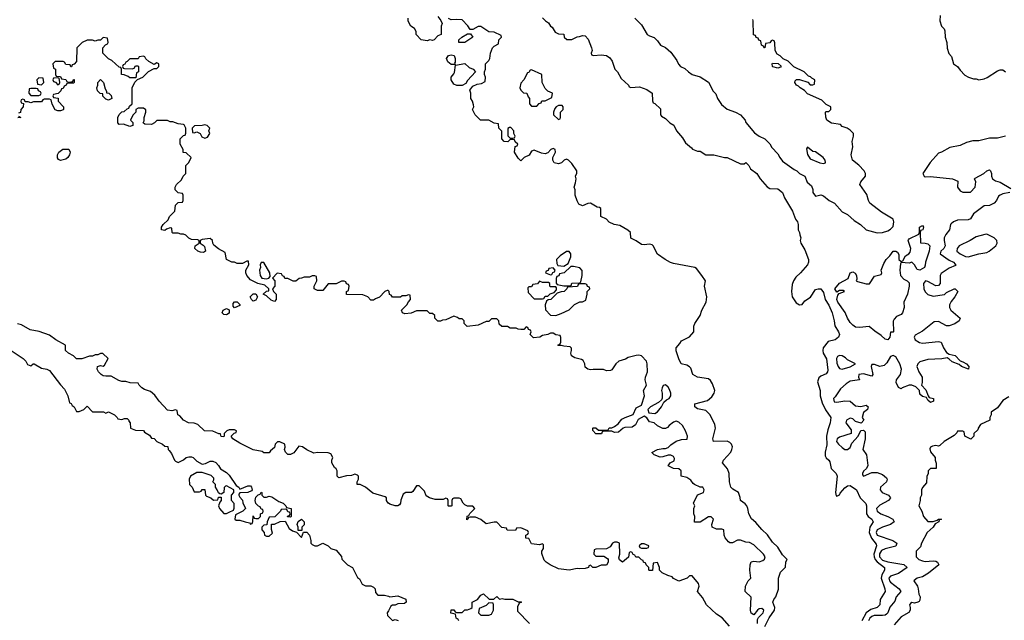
# Model space of a CAD drawing. Header units: inches. Extents: x 2601682 to 2755810, y 449311 to 584050.
# Tile 200 of 256: x 2627246 to 2634601, y 513915 to 518399. Entities that reach past the tile are written whole.
import ezdxf

# ---------------------------------------------------------------- set-up
doc = ezdxf.new("R2010")
doc.units = ezdxf.units.IN
doc.header["$MEASUREMENT"] = 0
doc.layers.add('C6521', color=7, linetype='Continuous')
doc.layers.add('C6531', color=7, linetype='Continuous')

msp = doc.modelspace()

# ---------------------------------------------------------------- linework, layer by layer
at = {"layer": 'C6521', "color": 2}
for points, elevation in [([(2630000, 516376), (2629998, 516378), (2629990, 516378), (2629974, 516370), (2629932.7, 516327.3), (2629903.6, 516316.4), (2629890, 516306), (2629870, 516306), (2629846, 516330), (2629810, 516346), (2629688, 516348), (2629686, 516370), (2629702, 516378), (2629706, 516410), (2629702, 516422), (2629688, 516428), (2629682, 516442), (2629670, 516446), (2629650, 516446), (2629610, 516428), (2629550, 516426), (2629510, 516378), (2629470, 516378), (2629446, 516390), (2629446, 516410), (2629466, 516450), (2629462, 516482), (2629450, 516486), (2629430, 516486), (2629410, 516478), (2629370, 516478), (2629351.6, 516468.4), (2629332.7, 516467.3), (2629310, 516448), (2629290, 516448), (2629250, 516466), (2629227.3, 516467.3), (2629222, 516482), (2629208, 516488), (2629202, 516502), (2629170, 516506), (2629134, 516470), (2629152, 516450), (2629152, 516410), (2629134, 516390), (2629142, 516370), (2629161, 516350), (2629161, 516310), (2629150, 516295.3), (2629125.6, 516305.6), (2629090, 516338), (2629066, 516350), (2629090, 516372), (2629106, 516374), (2629108, 516390), (2629076.4, 516416.4), (2629026, 516430), (2628970, 516458), (2628942, 516490), (2628935.3, 516510), (2628935.3, 516530), (2628958, 516570), (2628955.3, 516595.3), (2628943.6, 516596.4), (2628910, 516578), (2628870, 516578), (2628850, 516588), (2628830, 516588), (2628790, 516608), (2628782, 516662), (2628730, 516688), (2628696.4, 516716.4), (2628688, 516730), (2628686, 516750), (2628670, 516766), (2628610, 516758), (2628594, 516750), (2628594, 516730), (2628616.9, 516716.9), (2628625.4, 516705.4), (2628634, 516670), (2628618, 516662), (2628596, 516664), (2628578, 516670), (2628555.3, 516690), (2628558, 516710), (2628563.1, 516716.9), (2628586, 516730), (2628586, 516750), (2628576.4, 516756.4), (2628530, 516758), (2628508.4, 516768.4), (2628486, 516790), (2628470, 516798), (2628450, 516798), (2628430, 516806), (2628390, 516806), (2628386, 516810), (2628382, 516842), (2628370, 516846), (2628343.6, 516836.4), (2628330, 516826), (2628306, 516830), (2628306, 516850), (2628318, 516870), (2628355.3, 516904.7), (2628366, 516930), (2628406, 516970), (2628410, 517014), (2628430, 517034), (2628462, 517038), (2628466, 517050), (2628466, 517090), (2628462, 517102), (2628430, 517106), (2628408.4, 517128.4), (2628408, 517150), (2628418, 517170), (2628455.3, 517204.7), (2628468, 517230), (2628488, 517250), (2628486, 517310), (2628510, 517334), (2628526, 517370), (2628490, 517406), (2628467.3, 517407.3), (2628466, 517430), (2628446, 517470), (2628446, 517510), (2628470, 517534), (2628482, 517538), (2628487.3, 517552.7), (2628488, 517590), (2628475.3, 517615.3), (2628470, 517618), (2628430, 517622), (2628390, 517638), (2628370, 517638), (2628350, 517646), (2628270, 517646), (2628254, 517630), (2628230, 517618), (2628180.4, 517620.4), (2628168, 517630), (2628175.3, 517644.7), (2628175.3, 517670), (2628188, 517710), (2628187.3, 517727.3), (2628170, 517738), (2628130, 517738), (2628114, 517730), (2628114, 517710), (2628090, 517686), (2628074, 517650), (2628091.6, 517631.6), (2628090.7, 517609.3), (2628070, 517601.2), (2628020.4, 517620.4), (2627990, 517618), (2627978, 517630), (2627978, 517670), (2627988.9, 517691.1), (2628010, 517712), (2628027.3, 517712.7), (2628050, 517734), (2628062, 517738), (2628067.3, 517752.7), (2628086, 517770), (2628086, 517890), (2628107.3, 517932.7), (2628126, 517954), (2628166, 517970), (2628208.4, 518011.6), (2628250, 518034), (2628270, 518034), (2628286, 518050), (2628286, 518070), (2628270, 518078), (2628250, 518066), (2628210, 518086), (2628187.3, 518107.3), (2628182, 518122), (2628170, 518126), (2628138, 518122), (2628130, 518106), (2628070, 518106), (2628050, 518086), (2628038, 518082), (2628032.7, 518067.3), (2628018, 518062), (2628014, 518050), (2628018, 518038), (2628030, 518034), (2628087.3, 518032.7), (2628102, 518038), (2628110, 518054), (2628130, 518054), (2628134, 518050), (2628134, 518010), (2628118, 518002), (2628114, 517966), (2628070, 517966), (2628056.4, 517976.4), (2628027.3, 517987.3), (2628006, 517990), (2628006, 518030), (2628002, 518042), (2627990, 518046), (2627934.6, 518094.6), (2627910, 518108), (2627866, 518150), (2627866, 518190), (2627887.3, 518212.7), (2627902, 518218), (2627906, 518230), (2627902, 518262), (2627870, 518266), (2627850, 518246), (2627830, 518246), (2627810, 518238), (2627790, 518246), (2627750, 518246), (2627714, 518230), (2627674, 518190), (2627671.6, 518088.4), (2627652.7, 518067.3), (2627638, 518062), (2627632.7, 518047.3), (2627627.3, 518047.3), (2627622, 518062), (2627590, 518066), (2627582, 518082), (2627570, 518086), (2627510, 518086), (2627494, 518070), (2627498, 518038), (2627514, 518030), (2627514, 517990), (2627518, 517978), (2627550, 517974), (2627558, 517958), (2627590, 517954), (2627598, 517938), (2627610, 517934), (2627642, 517938), (2627647.3, 517952.7), (2627654, 517954), (2627654, 517930), (2627650, 517926), (2627610, 517926), (2627598, 517922), (2627594, 517910), (2627578, 517902), (2627570, 517886), (2627558, 517882), (2627552.7, 517867.3), (2627532.7, 517847.3), (2627498, 517842), (2627494, 517830), (2627498, 517818), (2627532.7, 517812.7), (2627534, 517790), (2627574, 517750), (2627574, 517730), (2627570, 517726), (2627550, 517718), (2627530, 517718), (2627510, 517726), (2627488.4, 517768.4), (2627482, 517802), (2627470, 517806), (2627430, 517806), (2627418, 517802), (2627410, 517786), (2627350, 517786), (2627330, 517778), (2627310, 517786), (2627286, 517786), (2627282, 517802), (2627270, 517806), (2627258, 517802), (2627254, 517790), (2627258, 517778), (2627274, 517774), (2627271.6, 517748.4), (2627254, 517730), (2627252.7, 517707.3), (2627238, 517702)], 22), ([(2627238, 517678), (2627254, 517670), (2627232.7, 517667.3)], 22), ([(2630000, 514788.7), (2629998, 514790), (2629986, 514810), (2629986, 514830), (2629976.4, 514836.4), (2629884, 514864), (2629830, 514908), (2629790, 514928), (2629768, 514930), (2629766, 514950), (2629778, 514970), (2629778, 514990), (2629770, 514998), (2629750, 515006), (2629723.6, 514996.4), (2629686.4, 514993.6), (2629630, 514978), (2629618, 514990), (2629618, 515030), (2629610, 515046), (2629596.4, 515056.4), (2629578, 515090), (2629578, 515110), (2629586, 515130), (2629570, 515158), (2629550, 515166), (2629470, 515168), (2629443.1, 515163.1), (2629390, 515188), (2629358, 515210), (2629330, 515215.3), (2629294.6, 515165.4), (2629270, 515152.3), (2629250, 515152.7), (2629232.7, 515170), (2629224, 515190), (2629228, 515208), (2629226, 515230), (2629190, 515248), (2629172.7, 515247.3), (2629154, 515230), (2629150, 515206), (2629119.6, 515180.4), (2629110, 515166), (2629070, 515166), (2629056.4, 515176.4), (2628990, 515188), (2628890, 515238), (2628838, 515270), (2628826, 515290), (2628847.3, 515312.7), (2628862, 515318), (2628866, 515330), (2628850, 515338), (2628810, 515338), (2628794, 515330), (2628774, 515310), (2628774, 515290), (2628770, 515286), (2628750, 515288), (2628746, 515306), (2628734, 515306), (2628690, 515328), (2628626, 515330), (2628576.4, 515376.4), (2628550, 515388), (2628506, 515390), (2628470, 515409), (2628442, 515442), (2628428, 515450), (2628422, 515482), (2628410, 515486), (2628382, 515478), (2628350, 515484), (2628288, 515550), (2628256.5, 515596.5), (2628223.1, 515623.1), (2628178, 515638), (2628158, 515650), (2628138, 515670), (2628130, 515686), (2628071.6, 515688.4), (2628038, 515698), (2628010, 515699), (2627985.6, 515705.6), (2627930, 515738), (2627890, 515737.2), (2627870, 515741.2), (2627855.3, 515750), (2627834, 515770), (2627824, 515790), (2627828, 515810), (2627850, 515818), (2627870, 515812), (2627880.4, 515819.6), (2627906, 515870), (2627867.3, 515907.3), (2627850, 515908), (2627830, 515898), (2627810, 515898), (2627790, 515888), (2627767.3, 515887.3), (2627710, 515868), (2627670, 515868), (2627648, 515890), (2627610, 515909), (2627588.7, 515930), (2627588, 515970), (2627515.3, 516010), (2627470, 516044), (2627392.5, 516072.5), (2627324.1, 516084.1), (2627260.2, 516120.2), (2627230, 516129)], 26), ([(2627182, 515930), (2627271.3, 515870), (2627292, 515850), (2627305.4, 515825.4), (2627330, 515814), (2627346, 515830), (2627354, 515830), (2627410, 515798), (2627450, 515790.7), (2627470, 515781), (2627550, 515672), (2627579.8, 515639.8), (2627604.7, 515590), (2627618, 515538), (2627630, 515534), (2627638, 515518), (2627654, 515510), (2627670, 515474), (2627690, 515474), (2627726, 515490), (2627750, 515514), (2627790, 515472), (2627872, 515472), (2627890, 515462), (2627910, 515472), (2627954, 515450), (2627974, 515430), (2627978, 515418), (2628010, 515414), (2628030, 515422), (2628050, 515422), (2628062, 515410), (2628062, 515402), (2628072, 515390), (2628074, 515350), (2628110, 515334), (2628170, 515332), (2628179.6, 515319.6), (2628216.9, 515296.9), (2628230, 515274), (2628250, 515272), (2628271.1, 515251.1), (2628314, 515230), (2628330, 515214), (2628352.7, 515212.7), (2628354, 515190), (2628363.6, 515183.6), (2628379.8, 515159.8), (2628402, 515110), (2628410, 515102), (2628430, 515092), (2628470, 515112), (2628489.1, 515130.9), (2628510, 515136), (2628530, 515136), (2628542, 515130), (2628570, 515102), (2628610, 515082), (2628634.6, 515085.4), (2628670, 515102), (2628690, 515102), (2628710, 515092), (2628730, 515072), (2628745.4, 515045.4), (2628790, 515018), (2628810, 514998), (2628862, 514922), (2628882, 514910), (2628890, 514894), (2628950, 514918), (2628970, 514918), (2628978, 514910), (2628982, 514890), (2628978, 514882), (2628950, 514868), (2628890, 514866), (2628883.6, 514856.4), (2628882, 514850), (2628890, 514834), (2628911.6, 514811.6), (2628912.7, 514792.7), (2628932, 514750), (2628914, 514730), (2628858, 514702), (2628854, 514670), (2628863.6, 514663.6), (2628890, 514662), (2628930.9, 514650.9), (2628962, 514642), (2628970, 514634), (2628982, 514638), (2628987.3, 514652.7), (2628990, 514694), (2628998, 514678), (2629010, 514674), (2629030, 514674), (2629046, 514690), (2629046, 514710), (2629062, 514718), (2629066, 514730), (2629062, 514742), (2629050, 514746), (2629042, 514762), (2629030, 514766), (2629010, 514786), (2629006, 514810), (2629010, 514834), (2629027.3, 514852.7), (2629042, 514858), (2629050, 514872), (2629054, 514870), (2629054, 514850), (2629070, 514834), (2629090, 514834), (2629110, 514842), (2629130, 514838), (2629182, 514802), (2629214, 514790), (2629234, 514770), (2629238, 514758), (2629274, 514750), (2629274, 514690), (2629270, 514686), (2629247.3, 514687.3), (2629250, 514694), (2629262, 514698), (2629266, 514710), (2629262, 514722), (2629250, 514726), (2629242, 514742), (2629230, 514746), (2629198, 514742), (2629194, 514730), (2629151.6, 514688.4), (2629110, 514686), (2629094, 514650), (2629092.7, 514627.3), (2629070, 514626), (2629054, 514610), (2629054, 514590), (2629071.6, 514571.6), (2629074, 514550), (2629090, 514542), (2629110, 514542), (2629133.6, 514566.4), (2629127.3, 514592.7), (2629127.3, 514632.7), (2629150, 514634), (2629192.7, 514652.7), (2629230, 514654), (2629259.6, 514599.6), (2629283.6, 514583.6), (2629314, 514574), (2629350, 514534), (2629366, 514574), (2629390, 514572), (2629411.3, 514550), (2629422, 514510), (2629422, 514490), (2629430, 514482), (2629450, 514472), (2629470, 514472), (2629510, 514492), (2629550, 514472), (2629570, 514452), (2629610, 514438), (2629650.9, 514390.9), (2629652, 514372), (2629694, 514330), (2629732, 514310), (2629770, 514234), (2629783.6, 514223.6), (2629805.4, 514185.4), (2629830, 514172), (2629870, 514172), (2629890, 514162), (2629902, 514150), (2629903.6, 514123.6), (2629922, 514102), (2629970, 514102), (2630000, 514094)], 26), ([(2630000, 513984.6), (2629992, 513970), (2629994, 513950), (2630000, 513944)], 26)]:
    msp.add_lwpolyline(points, dxfattribs=dict(at, elevation=elevation))
for points, elevation in [([(2627390, 517966), (2627374, 517950), (2627378, 517918), (2627410, 517914), (2627426, 517930), (2627422, 517962)], 22), ([(2627530, 517966), (2627498, 517962), (2627494, 517950), (2627498, 517938), (2627512.7, 517932.7), (2627530, 517914), (2627542, 517918), (2627546, 517930), (2627542, 517962)], 22), ([(2627910, 517798), (2627890, 517806), (2627868.4, 517828.4), (2627866, 517846), (2627848.4, 517848.4), (2627828, 517868), (2627822, 517890), (2627828.7, 517910), (2627828.9, 517931.1), (2627850, 517954), (2627871.6, 517931.6), (2627883.6, 517883.6), (2627894, 517866), (2627894, 517854), (2627911.6, 517851.6), (2627930, 517834), (2627934, 517810), (2627930, 517808)], 22), ([(2627370, 517886), (2627330, 517886), (2627318, 517882), (2627314, 517850), (2627330, 517834), (2627390, 517834), (2627402, 517838), (2627406, 517850), (2627402, 517862), (2627387.3, 517867.3), (2627382, 517882)], 22), ([(2628630, 517614), (2628610, 517608.7), (2628552.7, 517607.3), (2628534, 517590), (2628538, 517558), (2628550, 517554), (2628570, 517562), (2628594, 517550), (2628605.4, 517525.4), (2628630, 517514), (2628650, 517522), (2628666, 517550), (2628658, 517570), (2628666, 517590), (2628646, 517610)], 22), ([(2627550, 517348.7), (2627536.4, 517356.4), (2627528.7, 517368.7), (2627528.9, 517391.1), (2627538, 517410), (2627568.4, 517431.6), (2627612, 517432), (2627622, 517410), (2627618, 517390), (2627604.7, 517370), (2627590, 517359)], 22), ([(2629070, 516586), (2629050, 516586), (2629042, 516570), (2629044.7, 516550), (2629038, 516530), (2629042, 516490), (2629054, 516470), (2629090, 516464.7), (2629106, 516470), (2629118, 516482), (2629115.3, 516510)], 22), ([(2628850, 516248.7), (2628840.4, 516260.4), (2628840.4, 516279.6), (2628850, 516294), (2628871.6, 516291.6), (2628890, 516274), (2628890, 516266)], 22), ([(2628990, 516298), (2628978, 516310), (2628968, 516330), (2628990, 516352), (2629010, 516352), (2629022, 516330), (2629010, 516306)], 22), ([(2628790, 516195.3), (2628770, 516198), (2628758, 516210), (2628766, 516230), (2628790, 516242), (2628812, 516232), (2628810, 516208.7)], 22), ([(2628610, 515018), (2628570, 515018), (2628522, 514990), (2628512, 514970), (2628514, 514930), (2628534, 514910), (2628550, 514874), (2628590, 514874), (2628602, 514878), (2628608.4, 514891.6), (2628630, 514892), (2628634, 514850), (2628642, 514842), (2628674, 514830), (2628692.7, 514812.7), (2628726, 514814), (2628730, 514834), (2628750, 514834), (2628750.9, 514809.1), (2628742, 514798), (2628732, 514770), (2628738, 514750), (2628770, 514712), (2628790, 514711.3), (2628810, 514722), (2628842, 514738), (2628847.3, 514752.7), (2628847.3, 514787.3), (2628829.3, 514809.3), (2628828.7, 514850), (2628846, 514870), (2628846, 514890), (2628790, 514918), (2628783.6, 514916.4), (2628772.7, 514907.3), (2628772, 514870), (2628750, 514858), (2628740.4, 514860.4), (2628730, 514866), (2628722, 514890), (2628708.7, 514910), (2628708, 514928), (2628688.4, 514948.4), (2628696.4, 514963.6), (2628696.4, 514976.4), (2628676.4, 514996.4)], 26), ([(2629326, 514586), (2629326, 514610), (2629318, 514630), (2629327.3, 514652.7), (2629350, 514671.3), (2629371.3, 514650), (2629371.1, 514628.9), (2629354, 514610), (2629354, 514586), (2629350, 514586)], 26)]:
    msp.add_lwpolyline(points, close=True, dxfattribs=dict(at, elevation=elevation))
at = {"layer": 'C6531', "color": 2}
for points, elevation in [([(2630370, 518422), (2630392.7, 518392.7), (2630402, 518370), (2630394, 518350), (2630394, 518290), (2630370, 518278), (2630342, 518250), (2630330, 518244), (2630310, 518248.7), (2630290, 518242), (2630246, 518250), (2630208.4, 518288.4), (2630208, 518310), (2630194.6, 518334.6), (2630168, 518350), (2630148.4, 518388.4), (2630148, 518410)], 18), ([(2634122.8, 518430), (2634118, 518390), (2634132, 518350), (2634151.1, 518331.1), (2634156.9, 518316.9), (2634158, 518270), (2634172, 518230), (2634172.7, 518187.3), (2634186.4, 518146.4), (2634205.4, 518125.4), (2634222, 518070), (2634250.7, 518050.7), (2634270, 518022), (2634306.4, 517986.4), (2634334, 517970), (2634370, 517958), (2634390, 517958), (2634410, 517951.3), (2634450, 517958), (2634472.9, 517967.1), (2634550, 518018), (2634570, 518024.7), (2634590, 518024.7), (2634610, 518011.3)], 22), ([(2632810.8, 513869.2), (2632845.4, 513934.6), (2632884.7, 513990), (2632886.3, 514010), (2632872.7, 514050), (2632879, 514070), (2632893.2, 514090), (2632913.6, 514146.4), (2632914, 514230), (2632930, 514274), (2632967.3, 514312.7), (2632968.9, 514351.1), (2632978, 514370), (2632943.2, 514403.2), (2632910, 514461.2), (2632870, 514498), (2632832.5, 514552.5), (2632790, 514592), (2632744.9, 514644.9), (2632711.6, 514671.6), (2632692.3, 514710), (2632686, 514750), (2632677.2, 514770), (2632665.6, 514785.6), (2632629, 514810), (2632628.7, 514831.3), (2632614, 514870), (2632572.9, 514892.9), (2632559, 514910), (2632549.2, 514950), (2632546, 515010), (2632533.6, 515046.4), (2632495.3, 515090), (2632504, 515110), (2632557, 515170), (2632566.6, 515190), (2632569.4, 515210), (2632563.7, 515230), (2632550, 515243.7), (2632530, 515253.6), (2632429, 515250), (2632424.5, 515270), (2632443.7, 515350), (2632438, 515378), (2632402.7, 515450), (2632370, 515480.9), (2632310, 515494), (2632288.7, 515510), (2632288.7, 515530), (2632384.2, 515555.8), (2632417.2, 515582.8), (2632434.7, 515610), (2632438, 515630), (2632421, 515681), (2632405.3, 515705.3), (2632390, 515717), (2632308, 515730), (2632274, 515750), (2632258, 515798), (2632250, 515808.7), (2632230, 515819), (2632188, 515830), (2632170, 515866), (2632150, 515926), (2632148.7, 515950), (2632178, 515982), (2632190, 516002), (2632250, 516032), (2632282, 516070), (2632282, 516110), (2632288.4, 516131.6), (2632328.7, 516190), (2632342, 516230), (2632374, 516290), (2632379, 516330), (2632362, 516410), (2632368, 516450), (2632342, 516490), (2632301.2, 516541.2), (2632290, 516549), (2632130, 516579.3), (2632107.2, 516587.2), (2632068.7, 516610), (2632010, 516648.7), (2631979, 516710), (2631970, 516719), (2631950, 516724), (2631910, 516719), (2631890, 516721.2), (2631850, 516748.7), (2631810, 516768), (2631808, 516810), (2631788.9, 516828.9), (2631730, 516862), (2631686, 516870), (2631650, 516888), (2631628.9, 516908.9), (2631586, 516930), (2631586, 516990), (2631576.4, 516996.4), (2631560.4, 517000.4), (2631510, 517028.7), (2631490, 517028), (2631450, 517009.2), (2631423.1, 517023.1), (2631410, 517046), (2631395.3, 517090), (2631395.3, 517130), (2631389, 517150), (2631398, 517182), (2631402, 517210), (2631398, 517230), (2631407.3, 517252.7), (2631408, 517270), (2631370, 517326), (2631346, 517350), (2631330, 517358), (2631314, 517350), (2631294, 517330), (2631270, 517322), (2631238, 517330), (2631228, 517350), (2631228, 517370), (2631248, 517410), (2631246, 517430), (2631230, 517438), (2631214, 517430), (2631190, 517406), (2631170, 517398), (2631143.1, 517403.1), (2631090, 517426), (2631070, 517418), (2631051.3, 517388.7), (2631014, 517370), (2630990, 517346), (2630970, 517366), (2630942, 517410), (2630948, 517452), (2630962, 517458), (2630966, 517470), (2630947.3, 517487.3), (2630942, 517502), (2630910, 517506), (2630891.6, 517488.4), (2630866, 517490), (2630848, 517510), (2630847.3, 517567.3), (2630826, 517590), (2630822, 517622), (2630790, 517628), (2630750, 517648), (2630688.4, 517648.4), (2630648.4, 517688.4), (2630629.1, 517729.1), (2630638, 517750), (2630636.4, 517763.6), (2630628.7, 517790), (2630615.3, 517810), (2630615.3, 517850), (2630608, 517872), (2630630, 517902), (2630663.1, 517916.9), (2630696.4, 517923.6), (2630722, 517938), (2630726, 517970), (2630718, 517990), (2630718, 518010), (2630726, 518030), (2630726, 518070), (2630750, 518094), (2630758, 518110), (2630762, 518150), (2630778, 518190), (2630790, 518202), (2630822, 518218), (2630826, 518250), (2630846, 518270), (2630842, 518282), (2630790, 518306), (2630750, 518308), (2630690, 518348), (2630670, 518348), (2630630, 518326), (2630610, 518326), (2630594.6, 518354.6), (2630550, 518398), (2630510, 518402), (2630470, 518398), (2630448.4, 518408.4)], 18), ([(2631150, 518414), (2631174, 518390), (2631196.9, 518376.9), (2631211.6, 518351.6), (2631223.6, 518343.6), (2631245.4, 518305.4), (2631270, 518294), (2631310, 518292), (2631314, 518270), (2631332.7, 518252.7), (2631370, 518252), (2631410, 518272), (2631427.3, 518272.7), (2631450, 518282), (2631470, 518278), (2631493.2, 518253.2), (2631518, 518190), (2631522, 518170), (2631514, 518150), (2631518, 518138), (2631532.7, 518132.7), (2631590, 518136), (2631630, 518131), (2631654.4, 518114.4), (2631671, 518090), (2631692, 518030), (2631712, 518010), (2631739.6, 517959.6), (2631794, 517910), (2631798, 517898), (2631810, 517894), (2631876.9, 517896.9), (2631930, 517878), (2631971.1, 517851.1), (2631972.7, 517792.7), (2631978, 517778), (2631990, 517774), (2632032.7, 517732.7), (2632032, 517690), (2632039.6, 517679.6), (2632070, 517662), (2632102, 517630), (2632131.3, 517611.3), (2632152, 517570), (2632196.8, 517516.8), (2632219.6, 517479.6), (2632263.6, 517443.6), (2632271.6, 517431.6), (2632310, 517418), (2632330, 517418), (2632371.6, 517391.6), (2632430, 517391.3), (2632511.6, 517371.6), (2632530, 517371.3), (2632630, 517322), (2632656.4, 517323.6), (2632670, 517332), (2632692, 517310), (2632705.4, 517285.4), (2632751.3, 517250), (2632778, 517210), (2632830, 517151.3), (2632850, 517138), (2632910, 517136), (2632944.7, 517110), (2632958, 517070), (2633018, 516970), (2633041, 516910), (2633056, 516890), (2633061, 516870), (2633061, 516830), (2633072, 516810), (2633072.7, 516792.7), (2633082, 516770), (2633076, 516750), (2633081, 516730), (2633110, 516682), (2633137.3, 516610), (2633138.8, 516590), (2633130.6, 516570), (2633079.5, 516510), (2633043.7, 516476.3), (2633024.9, 516450), (2633016.7, 516423.3), (2633010.3, 516370.3), (2633016.3, 516330), (2633044.9, 516284.9), (2633070, 516271.3), (2633090, 516272), (2633110, 516301), (2633153.2, 516326.8), (2633190, 516384.7), (2633210, 516390.6), (2633231, 516390), (2633250, 516362), (2633262.8, 516310), (2633291.1, 516268.9), (2633314, 516210), (2633330.5, 516150), (2633334, 516114), (2633362.8, 516070), (2633370.5, 516050), (2633361, 516030), (2633338, 516010), (2633284, 515996), (2633246.8, 515950), (2633244, 515930), (2633247.3, 515910), (2633272.8, 515867.2), (2633282.8, 515782.8), (2633280.7, 515770), (2633270, 515754), (2633230, 515737.2), (2633215.2, 515724.8), (2633204.4, 515695.6), (2633226, 515630), (2633224.9, 515590), (2633239.6, 515539.6), (2633266.1, 515486.1), (2633304.7, 515430), (2633300.7, 515390), (2633282, 515338), (2633271.6, 515290), (2633275.4, 515224.6), (2633261.7, 515170), (2633263.4, 515143.4), (2633269.1, 515129.1), (2633290.4, 515110), (2633297.5, 515097.5), (2633308.3, 515048.3), (2633343.8, 515010), (2633353, 514990), (2633341, 514870), (2633345.4, 514845.4), (2633350, 514842), (2633370, 514852), (2633375.5, 514864.5), (2633410, 514904.7), (2633430, 514918), (2633450, 514921), (2633496, 514890), (2633522.8, 514830), (2633566, 514786), (2633572.4, 514770), (2633572.4, 514710), (2633584.9, 514690), (2633611, 514670), (2633620.7, 514650), (2633597.4, 514610), (2633591.3, 514570), (2633608.4, 514528.4), (2633644.4, 514484.4), (2633646.4, 514470), (2633626.5, 514410), (2633629, 514390), (2633636.2, 514370), (2633650.8, 514350.8), (2633705.5, 514310), (2633704.9, 514290), (2633684.7, 514255.3), (2633680.9, 514230), (2633708, 514150), (2633710.7, 514130), (2633674, 514070), (2633670.3, 514029.7), (2633651, 514010), (2633603.4, 513996.6), (2633569.3, 513970.7), (2633537.6, 513910)], 18), ([(2631842, 518410), (2631890, 518362), (2631932, 518290), (2631950, 518278), (2631985.4, 518265.4), (2632010, 518242), (2632032, 518210), (2632070.9, 518190.9), (2632110, 518158), (2632155.3, 518095.3), (2632166.4, 518066.4), (2632182, 518050), (2632215.3, 518035.3), (2632242, 518010), (2632270, 517991.3), (2632330, 517972), (2632390, 517932), (2632426.4, 517866.4), (2632445.4, 517845.4), (2632458, 517810), (2632487.1, 517767.1), (2632530, 517731.3), (2632594, 517710), (2632631.3, 517690), (2632664.7, 517650), (2632671, 517631), (2632735.3, 517555.3), (2632770.7, 517530.7), (2632812, 517510), (2632850, 517471.3), (2632864.5, 517444.5), (2632910, 517398), (2632922.8, 517370), (2632944.1, 517344.1), (2633030, 517281), (2633050.9, 517270.9), (2633070, 517252), (2633110, 517231.3), (2633127.3, 517187.3), (2633159.8, 517159.8), (2633171, 517131), (2633171.3, 517110), (2633190, 517082), (2633230, 517091), (2633250, 517084.7), (2633292, 517050), (2633331.3, 517030), (2633390, 516964.7), (2633430, 516946), (2633480.4, 516900.4), (2633526, 516870), (2633570, 516831), (2633650, 516806.8), (2633690, 516810.5), (2633730, 516823.8), (2633750, 516835.5), (2633770, 516856), (2633775.6, 516890), (2633769.5, 516910), (2633758.7, 516918.7), (2633682.4, 516962.4), (2633596.2, 517030), (2633585.6, 517050), (2633573.1, 517093.1), (2633522.7, 517170), (2633529, 517190), (2633562.7, 517230), (2633562.7, 517250), (2633552.7, 517270), (2633513.6, 517313.6), (2633466.6, 517350), (2633458, 517390), (2633469, 517450), (2633464, 517490), (2633475.3, 517530), (2633475.3, 517550), (2633450, 517575.3), (2633426, 517590), (2633390, 517602), (2633376, 517616), (2633310, 517626.6), (2633275.3, 517650), (2633268, 517672), (2633266, 517710), (2633270, 517714), (2633290, 517714), (2633306, 517730), (2633306, 517750), (2633270, 517766), (2633238, 517798), (2633130, 517846), (2633108, 517870), (2633075.3, 517890), (2633064, 517904), (2633048.7, 517910), (2633035.3, 517930), (2633038, 517942), (2633047.3, 517952.7), (2633070, 517954), (2633132, 517932), (2633150, 517914), (2633170, 517914), (2633182, 517918), (2633186, 517950), (2633162, 517962), (2633153.6, 517973.6), (2633138, 517978), (2633106, 518010), (2633027.3, 518047.3), (2632986, 518090), (2632950, 518106), (2632926, 518130), (2632903.1, 518143.1), (2632888, 518170), (2632887.3, 518227.3), (2632882, 518242), (2632870, 518246), (2632858, 518242), (2632850, 518226), (2632818, 518222), (2632812, 518190), (2632808.4, 518188.4), (2632802, 518202), (2632786, 518210), (2632782, 518242), (2632767.3, 518247.3), (2632762, 518262), (2632747.3, 518267.3), (2632742, 518282), (2632727.3, 518287.3), (2632726, 518390), (2632722, 518402)], 22), ([(2634610, 517529.3), (2634550, 517514), (2634490, 517514), (2634410, 517495.3), (2634365.4, 517494.6), (2634318, 517482), (2634270, 517459), (2634194.4, 517445.6), (2634130.9, 517409.1), (2634110, 517402), (2634046.4, 517333.6), (2633991.3, 517250), (2634002, 517230), (2634010, 517227.3), (2634050, 517227.7), (2634214, 517210), (2634252.7, 517192.7), (2634252, 517150), (2634270, 517122), (2634291.6, 517111.6), (2634348.9, 517111.1), (2634382, 517150), (2634388, 517190), (2634378, 517210), (2634383.1, 517216.9), (2634448, 517250), (2634470, 517271.3), (2634490, 517278), (2634498, 517270), (2634504.7, 517250), (2634504.7, 517230), (2634512, 517210), (2634535.3, 517195.3), (2634570, 517186), (2634650, 517138)], 22), ([(2634642, 517110), (2634590, 517099.5), (2634570.3, 517089.7), (2634558.4, 517081.6), (2634541.6, 517050), (2634524, 517030), (2634490, 517012.3), (2634450, 517009), (2634371, 516950), (2634347.3, 516912.7), (2634330, 516905.2), (2634250, 516902), (2634221, 516890), (2634204.1, 516875.9), (2634198.8, 516870), (2634191.3, 516830), (2634164.1, 516795.9), (2634152.4, 516770), (2634150.4, 516750), (2634158.4, 516710), (2634148.8, 516691.2), (2634127.3, 516670), (2634122, 516650), (2634190, 516603), (2634221, 516590), (2634233.7, 516573.7), (2634242, 516570), (2634236.9, 516563.1), (2634190, 516545.2), (2634130, 516504), (2634120.7, 516490), (2634121, 516430), (2634110, 516415.3), (2634090, 516413.2), (2634030, 516443.7), (2634011.1, 516448.9), (2633997.3, 516430), (2634000.5, 516390), (2634008.5, 516368.5), (2634028.7, 516348.7), (2634070, 516334), (2634153.2, 516346.8), (2634170, 516362), (2634226, 516390), (2634234, 516390), (2634254, 516370), (2634232, 516330), (2634204, 516296), (2634191.3, 516270), (2634191.3, 516250), (2634201, 516230), (2634272, 516170), (2634264.7, 516150), (2634230.5, 516129.5), (2634190, 516112.7), (2634170, 516113.2), (2634110, 516146), (2634077.3, 516142.7), (2633990, 516073.2), (2633935.3, 516044.7), (2633927.3, 516030), (2633936, 516010), (2633966, 515990), (2633990, 515983.7), (2634110, 515997.3), (2634130, 515991.3), (2634145.5, 515950), (2634170, 515914.8), (2634190, 515901), (2634233.2, 515893.2), (2634270, 515851.3), (2634290, 515846), (2634318, 515830), (2634336, 515810), (2634332, 515790), (2634282, 515810), (2634264.7, 515824.7), (2634210, 515846), (2634190, 515865.2), (2634173.6, 515873.6), (2634133.3, 515866.7), (2634030, 515862.9), (2633970, 515845.2), (2633954.8, 515830), (2633948.2, 515810), (2633962, 515770), (2633986.8, 515730), (2633987.3, 515690), (2633982.8, 515670), (2634014.6, 515634.6), (2634030.7, 515590.7), (2634039.6, 515579.6), (2634071.3, 515570), (2634072, 515550), (2634050, 515542), (2634030, 515558), (2634019, 515579), (2633990, 515585.2), (2633970, 515604), (2633966, 515630), (2633939.3, 515659.3), (2633911, 515671), (2633890, 515671.3), (2633838, 515650), (2633830, 515642), (2633810, 515654), (2633792.7, 515690), (2633796, 515710), (2633826, 515750), (2633833.6, 515790), (2633820.7, 515830), (2633790, 515881.2), (2633770, 515892.3), (2633750, 515884), (2633722.5, 515837.5), (2633703.5, 515816.5), (2633670, 515809.2), (2633630, 515824), (2633610, 515826), (2633606, 515810), (2633618, 515750), (2633610, 515738), (2633550, 515755.3), (2633514, 515750), (2633512, 515730), (2633518, 515710), (2633450, 515699.5), (2633418.7, 515681.3), (2633375.9, 515644.1), (2633337.1, 515582.9), (2633324, 515570), (2633330, 515547.3), (2633350, 515544.9), (2633410, 515553.4), (2633449.3, 515550.7), (2633490, 515516), (2633530, 515511), (2633570, 515521), (2633584.7, 515510), (2633578, 515490), (2633550, 515466), (2633538, 515430), (2633551.3, 515408.7), (2633532.7, 515387.3), (2633490, 515399), (2633470, 515419), (2633450, 515425.2), (2633421, 515410), (2633418, 515390), (2633456.3, 515336.3), (2633456, 515310), (2633370, 515281.2), (2633351.3, 515270), (2633347.7, 515250), (2633361, 515230), (2633390, 515204.7), (2633410, 515191.3), (2633430, 515191), (2633450, 515206), (2633463, 515237), (2633509, 515290), (2633528.9, 515331.1), (2633550, 515334), (2633561, 515321), (2633561.6, 515270), (2633544, 515190), (2633570.9, 515150.9), (2633581, 515070), (2633571.3, 515048.7), (2633550, 515028), (2633541, 515010), (2633542, 515002), (2633550, 514992), (2633610, 515018), (2633650, 515018.8), (2633690, 515002.8), (2633719.8, 514979.8), (2633726, 514970), (2633721, 514950), (2633676.3, 514910), (2633674, 514890), (2633688.8, 514868.8), (2633734.8, 514850), (2633750.7, 514830), (2633736, 514810), (2633670, 514774.5), (2633645.5, 514750), (2633650.7, 514730), (2633678.8, 514710), (2633730.3, 514690.3), (2633766.8, 514670), (2633778, 514650), (2633751, 514630), (2633690, 514609.6), (2633650.7, 514590), (2633642.4, 514570), (2633650.7, 514550), (2633766.8, 514510), (2633798.8, 514490), (2633790, 514469.6), (2633710, 514449.7), (2633684, 514436), (2633667.8, 514412.2), (2633667.2, 514390), (2633690, 514364.9), (2633730, 514352.7), (2633850, 514332.2), (2633876, 514310), (2633810, 514264.2), (2633750, 514243.7), (2633738, 514230), (2633742.4, 514210), (2633750, 514199.1), (2633815.5, 514150), (2633827.3, 514130), (2633792.7, 514090), (2633782.3, 514057.7), (2633746.1, 514013.9), (2633730.4, 513970), (2633720.3, 513959.7), (2633710, 513953.6), (2633690, 513951.2), (2633628.1, 513951.9), (2633610, 513944.5), (2633595.5, 513930), (2633587, 513910)], 22), ([(2632756.2, 513890), (2632758, 513922), (2632764.7, 513935.3), (2632799.5, 513970), (2632805.2, 513990), (2632790, 514002.7), (2632770, 514001.2), (2632756, 513990), (2632730, 513955.3), (2632709.3, 513969.3), (2632706, 513990), (2632708.7, 514088.7), (2632666, 514130), (2632668, 514170), (2632688, 514210), (2632708, 514230), (2632699, 514290), (2632702, 514330), (2632710, 514351), (2632730, 514356), (2632770, 514351.3), (2632798, 514362), (2632808.9, 514371.1), (2632815.3, 514390), (2632802, 514410), (2632730, 514478), (2632696.4, 514496.4), (2632670, 514498), (2632630, 514514), (2632607.5, 514512.5), (2632570, 514494), (2632550, 514494), (2632540.2, 514500.2), (2632515.3, 514530), (2632508.4, 514551.6), (2632506, 514590), (2632490, 514595.3), (2632450, 514595.3), (2632418, 514610), (2632415.3, 514630), (2632428, 514670), (2632410, 514688), (2632390, 514688), (2632330, 514648), (2632287.3, 514647.3), (2632288.7, 514690), (2632282, 514710), (2632282, 514750), (2632288, 514770), (2632278, 514790), (2632308.9, 514851.1), (2632354, 514870), (2632359, 514890), (2632350, 514908), (2632328.4, 514908.4), (2632286, 514930), (2632276.4, 514936.4), (2632260.4, 514960.4), (2632230, 514982), (2632186, 514990), (2632186, 515030), (2632170, 515046), (2632130, 515048), (2632088.9, 515068.9), (2632106, 515090), (2632135.3, 515104.7), (2632136.4, 515123.6), (2632130, 515138), (2632110, 515148), (2632090, 515148.7), (2632050, 515135.3), (2632030, 515134), (2631986, 515150), (2631968, 515168), (2632010, 515190.8), (2632050, 515198.8), (2632070, 515198), (2632090, 515204.7), (2632110, 515224.7), (2632150, 515251.3), (2632190, 515264.7), (2632232.9, 515267.1), (2632234, 515290), (2632219, 515330), (2632197.2, 515370), (2632170, 515394), (2632150, 515402), (2632130, 515394), (2632098, 515370), (2632085.4, 515354.6), (2632070, 515348), (2632050, 515348), (2632010, 515368), (2631986, 515390), (2631950, 515398), (2631930, 515426), (2631910, 515438), (2631865.4, 515414.6), (2631844.7, 515375.3), (2631822, 515358), (2631765.4, 515354.6), (2631754, 515350), (2631719.6, 515320.4), (2631690, 515318), (2631670, 515328), (2631610, 515326), (2631598, 515322), (2631591.6, 515308.4), (2631550, 515308), (2631527.3, 515332.7), (2631526, 515350), (2631530, 515352), (2631550, 515352), (2631570, 515334), (2631630, 515334), (2631642, 515338), (2631648.4, 515351.6), (2631670, 515352), (2631690, 515362), (2631717.2, 515382.8), (2631743.2, 515416.8), (2631768, 515430), (2631829.2, 515450.8), (2631850, 515502), (2631890, 515522), (2631914, 515590), (2631906, 515630), (2631928, 515670), (2631919, 515710), (2631921.2, 515730), (2631935.3, 515770), (2631934, 515830), (2631928.7, 515850), (2631890, 515888.7), (2631870, 515894), (2631850, 515893.2), (2631790, 515877.2), (2631770, 515865.2), (2631722, 515850), (2631698, 515830), (2631670, 515786), (2631659.6, 515780.4), (2631630, 515778), (2631607.3, 515787.3), (2631528.7, 515788.7), (2631510, 515785.2), (2631489, 515789), (2631470, 515806), (2631468, 515830), (2631454.6, 515854.6), (2631442, 515862), (2631393.6, 515873.6), (2631368.9, 515888.9), (2631362, 515910), (2631368, 515930), (2631367.3, 515947.3), (2631358, 515958), (2631310, 515962), (2631290, 515968), (2631270, 515966), (2631266, 515970), (2631282, 515978), (2631287.3, 515992.7), (2631287.3, 516027.3), (2631282, 516042), (2631250, 516046), (2631230, 516058), (2631210, 516058), (2631191.6, 516048.4), (2631150, 516042), (2631130.7, 516029.3), (2631085.2, 516025.2), (2631058, 516050), (2631066, 516070), (2631062, 516082), (2631047.3, 516087.3), (2631042, 516102), (2631030, 516106), (2631012.7, 516087.3), (2630990, 516086), (2630968.4, 516088.4), (2630955.3, 516095.3), (2630910, 516095.3), (2630890, 516108), (2630848.4, 516108.4), (2630827.3, 516127.3), (2630826, 516150), (2630810, 516166), (2630770, 516166), (2630750, 516146), (2630730, 516146), (2630670, 516118), (2630588, 516108), (2630566, 516130), (2630566, 516150), (2630550, 516166), (2630530, 516166), (2630516.4, 516176.4), (2630490, 516186), (2630430, 516158), (2630403.6, 516156.4), (2630390, 516148), (2630370, 516148), (2630346, 516170), (2630346, 516190), (2630330, 516206), (2630310, 516206), (2630290, 516226), (2630210, 516226), (2630171.3, 516208.7), (2630123.1, 516203.1), (2630106, 516210), (2630098, 516230), (2630138, 516270), (2630150, 516294), (2630166, 516310), (2630162, 516342), (2630150, 516346), (2630130, 516338), (2630103.6, 516336.4), (2630090, 516328), (2630030, 516328), (2630022, 516342), (2630007.3, 516347.3), (2630006, 516370), (2630000, 516376)], 22), ([(2634635.3, 515584.7), (2634590, 515555.3), (2634550, 515502), (2634502, 515470), (2634502, 515450), (2634492, 515430), (2634492, 515410), (2634423.5, 515376.5), (2634404.7, 515350), (2634402, 515338), (2634374, 515310), (2634372, 515290), (2634350, 515268), (2634306, 515290), (2634302, 515322), (2634290, 515326), (2634250, 515326), (2634245.4, 515314.6), (2634226.4, 515293.6), (2634152, 515250), (2634119.8, 515220.2), (2634110, 515215.3), (2634090, 515219), (2634065.4, 515214.6), (2634050, 515208), (2634044, 515196), (2634050, 515172), (2634084.7, 515130), (2634084.7, 515110), (2634091.6, 515088.4), (2634092, 515048), (2634050, 515048), (2634032, 515030), (2634031.3, 515008.7), (2634022, 514990), (2634019.6, 514940.4), (2633990, 514906), (2633982, 514890), (2633982, 514850), (2633972, 514830), (2633972, 514810), (2633962, 514770), (2633984.7, 514730), (2633998, 514690), (2634030, 514652), (2634068.4, 514651.6), (2634098, 514662), (2634110, 514671.3), (2634132, 514670), (2634114, 514666), (2634112, 514650), (2634083.6, 514636.4), (2634070.5, 514609.5), (2634024.7, 514570), (2633982, 514490), (2633975.3, 514464.7), (2633942, 514430), (2633942, 514390), (2633962, 514370), (2633990, 514358.8), (2634010, 514354.8), (2634070, 514358.8), (2634090, 514356), (2634102, 514350), (2634111, 514330), (2634034.2, 514265.8), (2633990, 514239.3), (2633950, 514228.7), (2633926.8, 514213.2), (2633924.7, 514210), (2633951.3, 514170), (2633958, 514150), (2633962.8, 514110), (2633971.3, 514090), (2633970, 514066), (2633964.7, 514055.3), (2633954, 514050), (2633930, 514044), (2633910, 514048.7), (2633899.8, 514040.2), (2633891.3, 514030), (2633898, 514010), (2633898, 513990), (2633886.8, 513973.2), (2633830, 513942), (2633778.8, 513881.2)], 26), ([(2632548.7, 513870), (2632493.2, 513933.2), (2632450, 513962), (2632375.3, 514030), (2632345.6, 514085.6), (2632308.7, 514130), (2632322, 514170), (2632315.3, 514190), (2632270, 514246), (2632250, 514246), (2632231.6, 514228.4), (2632168.4, 514208.4), (2632130, 514228), (2632119, 514239), (2632088.4, 514248.4), (2632046, 514270), (2632026, 514290), (2632026, 514310), (2632010, 514346), (2631978, 514342), (2631972.7, 514287.3), (2631950, 514286), (2631946, 514290), (2631946, 514310), (2631926, 514330), (2631922, 514342), (2631906, 514350), (2631902, 514362), (2631890, 514366), (2631870, 514386), (2631847.3, 514387.3), (2631842, 514402), (2631827.3, 514407.3), (2631822, 514422), (2631810, 514426), (2631798, 514422), (2631792.7, 514387.3), (2631748.7, 514348.7), (2631727.3, 514367.3), (2631722, 514382), (2631728, 514410), (2631726, 514490), (2631710, 514498), (2631690, 514498), (2631674, 514490), (2631656.9, 514463.1), (2631630, 514448), (2631550, 514446), (2631538, 514442), (2631534, 514410), (2631550, 514394), (2631610, 514394), (2631636.9, 514376.9), (2631642, 514370), (2631642, 514350), (2631630, 514326), (2631590, 514326), (2631550, 514308), (2631526, 514310), (2631510, 514326), (2631498, 514322), (2631494, 514310), (2631470, 514302), (2631430, 514299), (2631410, 514302), (2631350, 514289), (2631270, 514299), (2631208, 514330), (2631178, 514350), (2631164.7, 514364.7), (2631147.3, 514412.7), (2631146, 514430), (2631158, 514450), (2631158, 514478), (2631150, 514486), (2631130, 514478), (2631070, 514486), (2631050, 514526), (2631027.3, 514527.3), (2631026, 514550), (2631042, 514558), (2631046, 514570), (2631042, 514582), (2630990, 514606), (2630958, 514602), (2630950, 514586), (2630888.4, 514588.4), (2630882, 514602), (2630847.3, 514607.3), (2630810, 514648), (2630790, 514648.7), (2630730, 514635.3), (2630690, 514668), (2630650, 514686), (2630610, 514686), (2630598, 514682), (2630594, 514670), (2630586, 514666), (2630587.3, 514692.7), (2630602, 514698), (2630607.3, 514712.7), (2630646, 514750), (2630630, 514766), (2630590, 514766), (2630570, 514778), (2630558, 514790), (2630542, 514822), (2630530, 514826), (2630490, 514826), (2630478, 514822), (2630474, 514810), (2630474, 514770), (2630470, 514766), (2630450, 514766), (2630446, 514770), (2630446, 514810), (2630442, 514822), (2630430, 514826), (2630410, 514818), (2630350, 514818), (2630308.4, 514828.4), (2630283.1, 514843.1), (2630270, 514878), (2630230, 514918), (2630210, 514918), (2630183.6, 514876.4), (2630171.6, 514868.4), (2630130, 514868), (2630110, 514858), (2630092.7, 514812.7), (2630091.6, 514788.4), (2630083.6, 514776.4), (2630071.3, 514768.7), (2630050, 514768.7), (2630010, 514782), (2630000, 514788.7)], 26), ([(2630000, 514094), (2630010, 514091.3), (2630070, 514098), (2630130, 514072), (2630132, 514050), (2630119.6, 514040.4), (2630070, 514038), (2630051.1, 514028.9), (2630030, 514028), (2630019.6, 514020.4), (2630000, 513984.6)], 26), ([(2630526, 513910), (2630522, 513922), (2630506, 513930), (2630502, 513962), (2630467.3, 513967.3), (2630470, 513992), (2630490, 513994), (2630498, 513978), (2630510, 513974), (2630550, 513974), (2630570, 513994), (2630590, 513994), (2630616.4, 514003.6), (2630626, 514010), (2630626, 514050), (2630666, 514070), (2630690, 514102), (2630710, 514112), (2630752.7, 514072.7), (2630787.3, 514072.7), (2630810, 514092), (2630830, 514074), (2630850, 514078), (2630870, 514072), (2630930, 514072), (2630970, 514054), (2630990, 514054), (2630994, 514050), (2630978, 514042), (2630963.6, 514016.4), (2630963.6, 513983.6), (2631054, 513890)], 26), ([(2630000, 513944), (2630030, 513914), (2630050, 513922), (2630072.7, 513912.7)], 26)]:
    msp.add_lwpolyline(points, dxfattribs=dict(at, elevation=elevation))
for points, elevation in [([(2630530, 518228), (2630526, 518230), (2630526, 518250), (2630548, 518270), (2630590, 518294), (2630612.7, 518292.7), (2630631, 518269), (2630570, 518228)], 18), ([(2630498, 518062), (2630490, 518066), (2630470, 518066), (2630444, 518084), (2630435.3, 518110), (2630450, 518132), (2630470, 518138), (2630491.3, 518131.3), (2630498, 518110), (2630498, 518082), (2630494, 518074)], 18), ([(2630550, 517908), (2630511.6, 517908.4), (2630490, 517918), (2630468.7, 517950), (2630468, 517970), (2630490, 517994), (2630494.6, 518005.4), (2630500.4, 518059.6), (2630570, 518072), (2630603.6, 518043.6), (2630634, 518030), (2630652, 518010), (2630590, 517946), (2630578, 517922)], 18), ([(2632910, 518038), (2632871.6, 518048.4), (2632868, 518050), (2632866, 518070), (2632870, 518074), (2632911.6, 518071.6), (2632932.7, 518052.7), (2632930, 518046)], 22), ([(2631070, 518026), (2631058, 518022), (2631050, 518006), (2631038, 518002), (2631012, 517950), (2630990, 517926), (2630982, 517890), (2630990, 517874), (2631010, 517854), (2631034, 517850), (2631043.6, 517823.6), (2631054, 517810), (2631054, 517770), (2631070, 517754), (2631110, 517754), (2631127.3, 517772.7), (2631142, 517778), (2631147.3, 517792.7), (2631170, 517794), (2631222, 517818), (2631226, 517850), (2631190, 517866), (2631170, 517886), (2631148, 517930), (2631146, 517990)], 18), ([(2631298, 517758), (2631270, 517758), (2631254, 517750), (2631243.6, 517736.4), (2631234, 517710), (2631234, 517690), (2631270, 517654), (2631282, 517658), (2631286, 517670), (2631286, 517710), (2631306, 517730), (2631306, 517750)], 18), ([(2630904.7, 517595.3), (2630892.7, 517587.3), (2630892.7, 517532.7), (2630910, 517514), (2630930, 517514), (2630942, 517518), (2630946, 517530), (2630938, 517550), (2630938, 517570), (2630913.6, 517593.6)], 18), ([(2633130, 517448), (2633124, 517436), (2633130, 517394), (2633150, 517361), (2633222, 517330), (2633250, 517326), (2633266, 517330), (2633266, 517334), (2633262, 517350), (2633248.7, 517370), (2633190, 517414), (2633170, 517415.3)], 26), ([(2633969.4, 516529.4), (2633950, 516535.3), (2633930, 516568), (2633910, 516588), (2633890, 516582), (2633830, 516586), (2633824.7, 516575.3), (2633821, 516530), (2633826, 516490), (2633850, 516462), (2633874, 516450), (2633890, 516434), (2633891, 516410), (2633877.3, 516350), (2633850.8, 516290), (2633852, 516250), (2633841, 516210), (2633830, 516199), (2633796, 516184), (2633776.9, 516163.1), (2633771.1, 516148.9), (2633774, 516070), (2633770, 516066), (2633750, 516066), (2633744.7, 516030), (2633730, 516009.2), (2633710, 516015.3), (2633682, 516042), (2633632.9, 516072.9), (2633590, 516108.7), (2633520.2, 516100.2), (2633490, 516104), (2633470, 516119), (2633450, 516139), (2633429.3, 516170), (2633412.3, 516212.3), (2633356, 516290), (2633349.3, 516310), (2633358, 516342), (2633366, 516354), (2633406, 516370), (2633398, 516378), (2633370, 516378), (2633350, 516366), (2633335.3, 516390), (2633370, 516431), (2633433.6, 516466.4), (2633449.5, 516510.5), (2633470, 516516), (2633486, 516506), (2633496, 516490), (2633498, 516462), (2633494, 516450), (2633503.6, 516443.6), (2633570, 516426), (2633594, 516426), (2633630, 516484.7), (2633682, 516498), (2633686, 516510), (2633682, 516530), (2633700.2, 516579.8), (2633718, 516610), (2633744.7, 516635.3), (2633770, 516672), (2633790, 516671.3), (2633803.6, 516663.6), (2633812.7, 516647.3), (2633814, 516610), (2633830, 516594), (2633842, 516598), (2633863.1, 516636.9), (2633888.7, 516651.3), (2633896.4, 516663.6), (2633902, 516690), (2633882, 516750), (2633884.7, 516755.3), (2633890, 516762), (2633962, 516798), (2633967.3, 516812.7), (2633968, 516850), (2633990, 516862), (2633998, 516850), (2633991.3, 516830), (2633974, 516826), (2633971.6, 516808.4), (2633974, 516734), (2634008.7, 516731.3), (2634030, 516724.7), (2634044.7, 516710), (2634039.1, 516670), (2634011, 516590), (2634010, 516566), (2634004.7, 516550)], 18), ([(2634470, 516798), (2634456.4, 516796.4), (2634390, 516779), (2634344.7, 516750), (2634264.7, 516710), (2634248, 516692), (2634246.8, 516670), (2634271.3, 516650), (2634310, 516630.7), (2634330, 516628), (2634409.5, 516650.5), (2634470, 516660.7), (2634488.7, 516670), (2634538, 516710), (2634548, 516730), (2634546, 516750), (2634526, 516770)], 26), ([(2631350, 516668.7), (2631330, 516668.7), (2631283, 516637), (2631256, 516610), (2631258, 516578), (2631264.7, 516564.7), (2631310, 516558), (2631342, 516578), (2631364, 516630), (2631364, 516650)], 22), ([(2631230, 516546), (2631198, 516542), (2631192.7, 516527.3), (2631178, 516522), (2631174, 516510), (2631210, 516494), (2631222, 516498), (2631227.3, 516512.7), (2631242, 516518), (2631246, 516530)], 22), ([(2631383.6, 516556.4), (2631363.6, 516556.4), (2631314, 516510), (2631278, 516502), (2631272, 516488), (2631258, 516482), (2631252.7, 516467.3), (2631252.7, 516432.7), (2631262, 516422), (2631310, 516412), (2631350, 516412), (2631366, 516414), (2631370, 516432), (2631430, 516434), (2631438, 516442), (2631448, 516490), (2631447.3, 516527.3), (2631430, 516546)], 22), ([(2631130, 516446), (2631112.7, 516427.3), (2631078, 516422), (2631070, 516406), (2631050, 516406), (2631042, 516398), (2631043.6, 516363.6), (2631090, 516314), (2631150, 516314), (2631162, 516318), (2631170, 516334), (2631190, 516334), (2631207.3, 516352.7), (2631238, 516362), (2631256.4, 516383.6), (2631256.4, 516396.4), (2631250, 516406), (2631210, 516406), (2631206, 516410), (2631206, 516430), (2631196.4, 516436.4), (2631150, 516438)], 22), ([(2631470, 516426), (2631430, 516426), (2631418, 516422), (2631411.6, 516408.4), (2631338, 516402), (2631334, 516390), (2631312, 516370), (2631290, 516368.7), (2631262, 516358), (2631214, 516310), (2631192.7, 516307.3), (2631182, 516298), (2631172, 516270), (2631172.7, 516232.7), (2631210, 516194), (2631250, 516192), (2631290, 516204.7), (2631350, 516232), (2631390, 516272), (2631430, 516292), (2631450, 516292), (2631474.6, 516305.4), (2631486, 516350), (2631486, 516370), (2631506, 516390), (2631502, 516402), (2631487.3, 516407.3), (2631482, 516422)], 22), ([(2633370, 515892.7), (2633354.8, 515885.2), (2633347.7, 515870), (2633350, 515834), (2633358.8, 515810), (2633370, 515796), (2633390, 515791), (2633450, 515806.8), (2633488, 515830), (2633430, 515859), (2633415.1, 515875.1), (2633390, 515889)], 22), ([(2632070, 515672.7), (2632051.6, 515668.4), (2632044.7, 515650), (2632041, 515630), (2632046, 515610), (2632045.4, 515574.6), (2632039.8, 515560.2), (2632018, 515542), (2631958, 515510), (2631938, 515490), (2631944.7, 515464.7), (2631990, 515458), (2632010, 515471.3), (2632039, 515510), (2632056.4, 515543.6), (2632078, 515562), (2632098, 515570), (2632108.7, 515590), (2632109, 515610), (2632098.9, 515638.9), (2632090, 515655.3)], 22), ([(2631910, 514486), (2631890, 514486), (2631874, 514470), (2631878, 514458), (2631890, 514454), (2631930, 514454), (2631942, 514458), (2631946, 514470)], 26), ([(2630750, 514046), (2630730, 514026), (2630678, 514002), (2630674, 513970), (2630690, 513954), (2630750, 513954), (2630770, 513962), (2630786, 513990), (2630786, 514030), (2630782, 514042)], 26)]:
    msp.add_lwpolyline(points, close=True, dxfattribs=dict(at, elevation=elevation))

doc.saveas('drawing.dxf')
